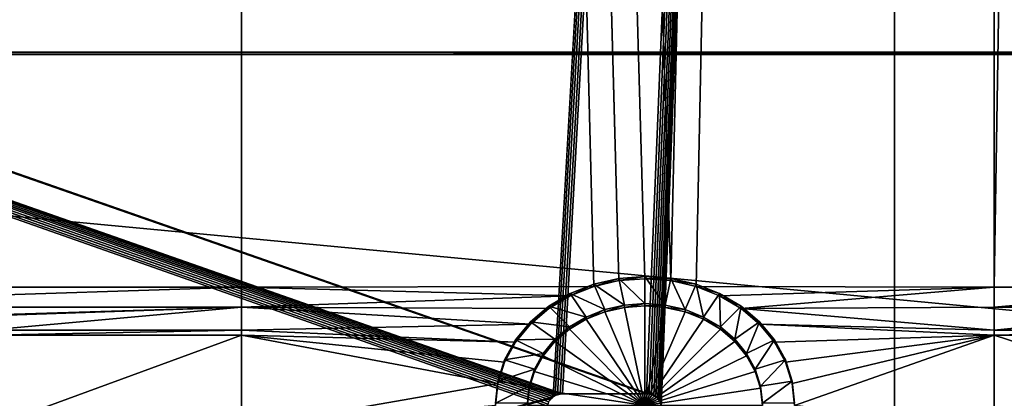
# Model space of a CAD drawing. Extents: x 4 to 899, y 7 to 454.
# Tile 183 of 256: x 403 to 427, y 117 to 126. Entities that reach past the tile are written whole.
import ezdxf

# ---------------------------------------------------------------- set-up
doc = ezdxf.new("R2010")
doc.units = 0

msp = doc.modelspace()

# ---------------------------------------------------------------- linework, layer by layer
for points in [[(6.475002, 9.661072, 439.718628), (897.474976, 453.190216, 162.570862), (6.475001, 453.190216, 162.570862)], [(897.474976, 9.661072, 439.718628), (897.474976, 453.190216, 162.570862), (6.475002, 9.661072, 439.718628)], [(393.601807, 119.231735, 365.355408), (393.601807, 450.540619, 158.330627), (408.348175, 450.540619, 158.330627)], [(393.601807, 119.231735, 365.355408), (408.348175, 450.540619, 158.330627), (408.348175, 119.231735, 365.355408)], [(408.348175, 450.540619, 158.330627), (417.355804, 119.387733, 365.257935), (416.755402, 119.251305, 365.34317)], [(426.305756, 450.540619, 158.330627), (418.594177, 119.387733, 365.257935), (408.348175, 450.540619, 158.330627)], [(408.348175, 450.540619, 158.330627), (418.594177, 119.387733, 365.257935), (417.974976, 119.433662, 365.229218)], [(408.348175, 450.540619, 158.330627), (417.974976, 119.433662, 365.229218), (417.355804, 119.387733, 365.257935)], [(408.348175, 119.231735, 365.355408), (408.348175, 450.540619, 158.330627), (416.755402, 119.251305, 365.34317)], [(426.305756, 450.540619, 158.330627), (419.19458, 119.251305, 365.34317), (418.594177, 119.387733, 365.257935)], [(426.305756, 119.231735, 365.355408), (419.19458, 119.251305, 365.34317), (426.305756, 450.540619, 158.330627)], [(431.751831, 119.231735, 365.355408), (426.305756, 119.231735, 365.355408), (431.751831, 450.540619, 158.330627)], [(431.751831, 450.540619, 158.330627), (426.305756, 119.231735, 365.355408), (426.305756, 450.540619, 158.330627)], [(415.682587, 116.495834, 367.064972), (415.708374, 116.542725, 367.035675), (5.474985, 260.570923, 277.036865)], [(5.474985, 260.570923, 277.036865), (415.708374, 116.542725, 367.035675), (415.743378, 116.585106, 367.009186)], [(5.474985, 7.859525, 434.948486), (415.661499, 116.39431, 367.128418), (5.474985, 260.570923, 277.036865)], [(5.474985, 260.570923, 277.036865), (415.661499, 116.39431, 367.128418), (415.666809, 116.445862, 367.096191)], [(5.474985, 260.570923, 277.036865), (415.666809, 116.445862, 367.096191), (415.682587, 116.495834, 367.064972)], [(415.743378, 116.585106, 367.009186), (415.786499, 116.621689, 366.986328), (5.474985, 260.570923, 277.036865)], [(5.474985, 260.570923, 277.036865), (415.786499, 116.621689, 366.986328), (423.928986, 260.570923, 277.036865)], [(415.891785, 116.667931, 366.945648), (415.836487, 116.646065, 366.95932), (5.474985, 260.565613, 277.028381)], [(5.474985, 260.565613, 277.028381), (415.836487, 116.646065, 366.95932), (415.786499, 116.616386, 366.977844)], [(5.474985, 260.565613, 277.028381), (415.786499, 116.616386, 366.977844), (5.474985, 7.854226, 434.940002)], [(423.928986, 260.565613, 277.028381), (418.131195, 116.667931, 366.945648), (5.474985, 260.565613, 277.028381)], [(5.474985, 260.565613, 277.028381), (418.131195, 116.667931, 366.945648), (418.072266, 116.681328, 366.937286)], [(5.474985, 260.565613, 277.028381), (418.072266, 116.681328, 366.937286), (418.011505, 116.685829, 366.934448)], [(418.011505, 116.685829, 366.934448), (416.011505, 116.685829, 366.934448), (5.474985, 260.565613, 277.028381)], [(5.474985, 260.565613, 277.028381), (416.011505, 116.685829, 366.934448), (415.950714, 116.681328, 366.937286)], [(5.474985, 260.565613, 277.028381), (415.950714, 116.681328, 366.937286), (415.891785, 116.667931, 366.945648)], [(415.786499, 116.621689, 366.986328), (415.836487, 116.651367, 366.967804), (423.928986, 260.570923, 277.036865)], [(423.928986, 260.570923, 277.036865), (415.836487, 116.651367, 366.967804), (415.891785, 116.673225, 366.954132)], [(423.928986, 260.570923, 277.036865), (415.891785, 116.673225, 366.954132), (415.950714, 116.686623, 366.94577)], [(415.950714, 116.686623, 366.94577), (416.011505, 116.691132, 366.942932), (423.928986, 260.570923, 277.036865)], [(423.928986, 260.570923, 277.036865), (416.011505, 116.691132, 366.942932), (418.011505, 116.691132, 366.942932)], [(423.928986, 260.570923, 277.036865), (418.011505, 116.691132, 366.942932), (418.072266, 116.686623, 366.94577)], [(418.072266, 116.686623, 366.94577), (418.131195, 116.673225, 366.954132), (423.928986, 260.570923, 277.036865)], [(423.928986, 260.570923, 277.036865), (418.131195, 116.673225, 366.954132), (418.186493, 116.651367, 366.967804)], [(423.928986, 260.565613, 277.028381), (418.186493, 116.646065, 366.95932), (418.131195, 116.667931, 366.945648)], [(418.186493, 116.651367, 366.967804), (418.23645, 116.621689, 366.986328), (423.928986, 260.570923, 277.036865)], [(418.23645, 116.616386, 366.977844), (418.186493, 116.646065, 366.95932), (423.928986, 260.565613, 277.028381)], [(423.928986, 260.570923, 277.036865), (418.23645, 116.621689, 366.986328), (418.279602, 116.585106, 367.009186)], [(418.23645, 116.616386, 366.977844), (423.928986, 260.565613, 277.028381), (418.279602, 116.579803, 367.000702)], [(423.928986, 260.570923, 277.036865), (418.279602, 116.585106, 367.009186), (418.314606, 116.542725, 367.035675)], [(418.279602, 116.579803, 367.000702), (423.928986, 260.565613, 277.028381), (418.314606, 116.537422, 367.027191)], [(418.314606, 116.542725, 367.035675), (418.340393, 116.495834, 367.064972), (423.928986, 260.570923, 277.036865)], [(423.928986, 260.565613, 277.028381), (418.340393, 116.490532, 367.056488), (418.314606, 116.537422, 367.027191)], [(423.928986, 260.570923, 277.036865), (418.340393, 116.495834, 367.064972), (418.356171, 116.445862, 367.096191)], [(423.928986, 260.565613, 277.028381), (418.356171, 116.440559, 367.087738), (418.340393, 116.490532, 367.056488)], [(423.928986, 260.570923, 277.036865), (418.356171, 116.445862, 367.096191), (418.361481, 116.39431, 367.128418)], [(418.361481, 116.389015, 367.119934), (418.356171, 116.440559, 367.087738), (423.928986, 260.565613, 277.028381)], [(423.928986, 7.011475, 435.478394), (423.928986, 260.570923, 277.036865), (418.361481, 116.39431, 367.128418)], [(423.928986, 7.006176, 435.46991), (418.361481, 116.389015, 367.119934), (423.928986, 260.565613, 277.028381)], [(436.062347, 7.011475, 435.478394), (436.062347, 260.570923, 277.036865), (423.928986, 260.570923, 277.036865)], [(436.062347, 7.011475, 435.478394), (423.928986, 260.570923, 277.036865), (423.928986, 7.011475, 435.478394)], [(423.928986, 7.006176, 435.46991), (423.928986, 260.565613, 277.028381), (436.062347, 7.006176, 435.46991)], [(436.062347, 7.006176, 435.46991), (423.928986, 260.565613, 277.028381), (436.062347, 260.565613, 277.028381)], [(360.974976, 67.008553, 0.897724), (360.974976, 149.983551, 0.897724), (451.974976, 67.008553, 0.897724)], [(451.974976, 67.008553, 0.897724), (360.974976, 149.983551, 0.897724), (451.974976, 149.983551, 0.897724)], [(451.974976, 67.008553, 1.697724), (451.974976, 149.983551, 1.697724), (360.974976, 149.983551, 1.697724)], [(451.974976, 67.008553, 1.697724), (360.974976, 149.983551, 1.697724), (360.974976, 67.008553, 1.697724)], [(541.974976, 124.778885, 361.641541), (361.974976, 124.778885, 361.641541), (541.974976, 124.831871, 361.726318)], [(541.974976, 124.831871, 361.726318), (361.974976, 124.778885, 361.641541), (361.974976, 124.831871, 361.726318)], [(541.974976, 107.870918, 372.324707), (541.974976, 124.831871, 361.726318), (361.974976, 107.870918, 372.324707)], [(361.974976, 107.870918, 372.324707), (541.974976, 124.831871, 361.726318), (361.974976, 124.831871, 361.726318)], [(541.974976, 124.778885, 361.641541), (541.974976, 107.817924, 372.239899), (361.974976, 124.778885, 361.641541)], [(361.974976, 124.778885, 361.641541), (541.974976, 107.817924, 372.239899), (361.974976, 107.817924, 372.239899)], [(417.488434, 118.802734, 365.741394), (416.755402, 119.304291, 365.427979), (417.355804, 119.44072, 365.342712)], [(416.755402, 119.304291, 365.427979), (416.755402, 119.251305, 365.34317), (417.355804, 119.44072, 365.342712)], [(417.355804, 119.44072, 365.342712), (416.755402, 119.251305, 365.34317), (417.355804, 119.387733, 365.257935)], [(417.974976, 118.838837, 365.718811), (417.355804, 119.44072, 365.342712), (417.974976, 119.486656, 365.314026)], [(417.355804, 119.44072, 365.342712), (417.355804, 119.387733, 365.257935), (417.974976, 119.486656, 365.314026)], [(417.974976, 119.486656, 365.314026), (417.355804, 119.387733, 365.257935), (417.974976, 119.433662, 365.229218)], [(417.488434, 118.802734, 365.741394), (417.355804, 119.44072, 365.342712), (417.974976, 118.838837, 365.718811)], [(417.974976, 118.838837, 365.718811), (417.974976, 119.486656, 365.314026), (418.461548, 118.802734, 365.741394)], [(418.461548, 118.802734, 365.741394), (417.974976, 119.486656, 365.314026), (418.594177, 119.44072, 365.342712)], [(417.974976, 119.486656, 365.314026), (417.974976, 119.433662, 365.229218), (418.594177, 119.44072, 365.342712)], [(418.594177, 119.44072, 365.342712), (417.974976, 119.433662, 365.229218), (418.594177, 119.387733, 365.257935)], [(418.461548, 118.802734, 365.741394), (418.594177, 119.44072, 365.342712), (418.933289, 118.695534, 365.80838)], [(418.933289, 118.695534, 365.80838), (418.594177, 119.44072, 365.342712), (419.19458, 119.304291, 365.427979)], [(418.594177, 119.44072, 365.342712), (418.594177, 119.387733, 365.257935), (419.19458, 119.304291, 365.427979)], [(419.19458, 119.304291, 365.427979), (418.594177, 119.387733, 365.257935), (419.19458, 119.251305, 365.34317)], [(393.601807, 118.751373, 365.655548), (393.601807, 119.231735, 365.355408), (408.348175, 119.231735, 365.355408)], [(393.601807, 118.751373, 365.655548), (408.348175, 119.231735, 365.355408), (408.348175, 118.751373, 365.655548)], [(408.348175, 119.231735, 365.355408), (416.755402, 119.251305, 365.34317), (416.192078, 119.028534, 365.482361)], [(408.348175, 118.751373, 365.655548), (408.348175, 119.231735, 365.355408), (416.192078, 119.028534, 365.482361)], [(417.016663, 118.695534, 365.80838), (416.192078, 119.081528, 365.567169), (416.755402, 119.304291, 365.427979)], [(416.192078, 119.081528, 365.567169), (416.192078, 119.028534, 365.482361), (416.755402, 119.304291, 365.427979)], [(416.755402, 119.304291, 365.427979), (416.192078, 119.028534, 365.482361), (416.755402, 119.251305, 365.34317)], [(417.016663, 118.695534, 365.80838), (416.755402, 119.304291, 365.427979), (417.488434, 118.802734, 365.741394)], [(418.933289, 118.695534, 365.80838), (419.19458, 119.304291, 365.427979), (419.375946, 118.520493, 365.917755)], [(419.375946, 118.520493, 365.917755), (419.19458, 119.304291, 365.427979), (419.757904, 119.081528, 365.567169)], [(419.19458, 119.304291, 365.427979), (419.19458, 119.251305, 365.34317), (419.757904, 119.081528, 365.567169)], [(426.305756, 119.231735, 365.355408), (419.757904, 119.028534, 365.482361), (419.19458, 119.251305, 365.34317)], [(419.757904, 119.081528, 365.567169), (419.19458, 119.251305, 365.34317), (419.757904, 119.028534, 365.482361)], [(420.267059, 118.726189, 365.671295), (419.757904, 119.028534, 365.482361), (426.305756, 119.231735, 365.355408)], [(426.305756, 118.751373, 365.655548), (420.267059, 118.726189, 365.671295), (426.305756, 119.231735, 365.355408)], [(431.751831, 118.751373, 365.655548), (426.305756, 118.751373, 365.655548), (431.751831, 119.231735, 365.355408)], [(431.751831, 119.231735, 365.355408), (426.305756, 118.751373, 365.655548), (426.305756, 119.231735, 365.355408)], [(408.348175, 118.751373, 365.655548), (416.192078, 119.028534, 365.482361), (415.682922, 118.726189, 365.671295)], [(416.574036, 118.520493, 365.917755), (415.682922, 118.779182, 365.756104), (416.192078, 119.081528, 365.567169)], [(415.682922, 118.779182, 365.756104), (415.682922, 118.726189, 365.671295), (416.192078, 119.081528, 365.567169)], [(416.192078, 119.081528, 365.567169), (415.682922, 118.726189, 365.671295), (416.192078, 119.028534, 365.482361)], [(416.574036, 118.520493, 365.917755), (416.192078, 119.081528, 365.567169), (417.016663, 118.695534, 365.80838)], [(419.375946, 118.520493, 365.917755), (419.757904, 119.081528, 365.567169), (419.776031, 118.282921, 366.066193)], [(419.776031, 118.282921, 366.066193), (419.757904, 119.081528, 365.567169), (420.267059, 118.779182, 365.756104)], [(419.757904, 119.081528, 365.567169), (419.757904, 119.028534, 365.482361), (420.267059, 118.779182, 365.756104)], [(420.267059, 118.779182, 365.756104), (419.757904, 119.028534, 365.482361), (420.267059, 118.726189, 365.671295)], [(401.631531, 118.545074, 365.784454), (393.601807, 118.751373, 365.655548), (408.348175, 118.751373, 365.655548)], [(401.631531, 118.545074, 365.784454), (408.348175, 118.751373, 365.655548), (402.28717, 118.545074, 365.784454)], [(408.348175, 118.20842, 365.994843), (402.28717, 118.20842, 365.994843), (408.348175, 118.751373, 365.655548)], [(402.28717, 118.545074, 365.784454), (408.348175, 118.751373, 365.655548), (402.28717, 118.20842, 365.994843)], [(415.243408, 118.353462, 365.904205), (408.348175, 118.20842, 365.994843), (408.348175, 118.751373, 365.655548)], [(415.243408, 118.353462, 365.904205), (408.348175, 118.751373, 365.655548), (415.682922, 118.726189, 365.671295)], [(416.17395, 118.282921, 366.066193), (415.243408, 118.406456, 365.989014), (415.682922, 118.779182, 365.756104)], [(415.243408, 118.406456, 365.989014), (415.243408, 118.353462, 365.904205), (415.682922, 118.779182, 365.756104)], [(415.682922, 118.779182, 365.756104), (415.243408, 118.353462, 365.904205), (415.682922, 118.726189, 365.671295)], [(416.17395, 118.282921, 366.066193), (415.682922, 118.779182, 365.756104), (416.574036, 118.520493, 365.917755)], [(416.574036, 118.467499, 365.832947), (416.574036, 118.520493, 365.917755), (417.016663, 118.695534, 365.80838)], [(416.574036, 118.467499, 365.832947), (417.016663, 118.695534, 365.80838), (417.016663, 118.642548, 365.723572)], [(417.974976, 116.409683, 367.118805), (416.574036, 118.467499, 365.832947), (417.016663, 118.642548, 365.723572)], [(417.016663, 118.642548, 365.723572), (417.016663, 118.695534, 365.80838), (417.488434, 118.802734, 365.741394)], [(417.016663, 118.642548, 365.723572), (417.488434, 118.802734, 365.741394), (417.488434, 118.749741, 365.656586)], [(417.016663, 118.642548, 365.723572), (417.488434, 118.749741, 365.656586), (417.974976, 116.409683, 367.118805)], [(417.488434, 118.749741, 365.656586), (417.488434, 118.802734, 365.741394), (417.974976, 118.838837, 365.718811)], [(417.488434, 118.749741, 365.656586), (417.974976, 118.838837, 365.718811), (417.974976, 118.785851, 365.634033)], [(417.974976, 116.409683, 367.118805), (417.488434, 118.749741, 365.656586), (417.974976, 118.785851, 365.634033)], [(417.974976, 118.785851, 365.634033), (417.974976, 118.838837, 365.718811), (418.461548, 118.802734, 365.741394)], [(417.974976, 118.785851, 365.634033), (418.461548, 118.802734, 365.741394), (418.461548, 118.749741, 365.656586)], [(417.974976, 116.409683, 367.118805), (417.974976, 118.785851, 365.634033), (418.461548, 118.749741, 365.656586)], [(418.461548, 118.749741, 365.656586), (418.933289, 118.642548, 365.723572), (417.974976, 116.409683, 367.118805)], [(417.974976, 116.409683, 367.118805), (418.933289, 118.642548, 365.723572), (419.375946, 118.467499, 365.832947)], [(418.461548, 118.749741, 365.656586), (418.461548, 118.802734, 365.741394), (418.933289, 118.695534, 365.80838)], [(418.461548, 118.749741, 365.656586), (418.933289, 118.695534, 365.80838), (418.933289, 118.642548, 365.723572)], [(418.933289, 118.642548, 365.723572), (418.933289, 118.695534, 365.80838), (419.375946, 118.520493, 365.917755)], [(418.933289, 118.642548, 365.723572), (419.375946, 118.520493, 365.917755), (419.375946, 118.467499, 365.832947)], [(419.776031, 118.282921, 366.066193), (420.267059, 118.779182, 365.756104), (420.121368, 117.990044, 366.249207)], [(420.121368, 117.990044, 366.249207), (420.267059, 118.779182, 365.756104), (420.706573, 118.406456, 365.989014)], [(420.267059, 118.779182, 365.756104), (420.267059, 118.726189, 365.671295), (420.706573, 118.406456, 365.989014)], [(426.305756, 118.20842, 365.994843), (420.267059, 118.726189, 365.671295), (426.305756, 118.751373, 365.655548)], [(426.305756, 118.20842, 365.994843), (420.706573, 118.353462, 365.904205), (420.267059, 118.726189, 365.671295)], [(420.706573, 118.406456, 365.989014), (420.267059, 118.726189, 365.671295), (420.706573, 118.353462, 365.904205)], [(431.751831, 118.20842, 365.994843), (426.305756, 118.20842, 365.994843), (431.751831, 118.751373, 365.655548)], [(431.751831, 118.751373, 365.655548), (426.305756, 118.20842, 365.994843), (426.305756, 118.751373, 365.655548)], [(415.828583, 117.990044, 366.249207), (414.886902, 117.97467, 366.25882), (415.243408, 118.406456, 365.989014)], [(414.886902, 117.97467, 366.25882), (414.886902, 117.921677, 366.174011), (415.243408, 118.406456, 365.989014)], [(415.243408, 118.406456, 365.989014), (414.886902, 117.921677, 366.174011), (415.243408, 118.353462, 365.904205)], [(415.828583, 117.990044, 366.249207), (415.243408, 118.406456, 365.989014), (416.17395, 118.282921, 366.066193)], [(416.17395, 118.229935, 365.981384), (416.17395, 118.282921, 366.066193), (416.574036, 118.520493, 365.917755)], [(416.17395, 118.229935, 365.981384), (416.574036, 118.520493, 365.917755), (416.574036, 118.467499, 365.832947)], [(417.974976, 116.409683, 367.118805), (416.17395, 118.229935, 365.981384), (416.574036, 118.467499, 365.832947)], [(417.974976, 116.409683, 367.118805), (419.375946, 118.467499, 365.832947), (419.776031, 118.229935, 365.981384)], [(419.375946, 118.467499, 365.832947), (419.375946, 118.520493, 365.917755), (419.776031, 118.282921, 366.066193)], [(419.375946, 118.467499, 365.832947), (419.776031, 118.282921, 366.066193), (419.776031, 118.229935, 365.981384)], [(420.121368, 117.990044, 366.249207), (420.706573, 118.406456, 365.989014), (420.40152, 117.650757, 366.461212)], [(420.40152, 117.650757, 366.461212), (420.706573, 118.406456, 365.989014), (421.06308, 117.97467, 366.25882)], [(420.706573, 118.406456, 365.989014), (420.706573, 118.353462, 365.904205), (421.06308, 117.97467, 366.25882)], [(408.348175, 118.089188, 366.069336), (402.28717, 118.089188, 366.069336), (408.348175, 118.20842, 365.994843)], [(408.348175, 118.20842, 365.994843), (402.28717, 118.089188, 366.069336), (402.28717, 118.20842, 365.994843)], [(414.886902, 117.921677, 366.174011), (408.348175, 118.20842, 365.994843), (415.243408, 118.353462, 365.904205)], [(414.886902, 117.921677, 366.174011), (408.348175, 118.089188, 366.069336), (408.348175, 118.20842, 365.994843)], [(415.828583, 117.93705, 366.164398), (415.828583, 117.990044, 366.249207), (416.17395, 118.282921, 366.066193)], [(415.828583, 117.93705, 366.164398), (416.17395, 118.282921, 366.066193), (416.17395, 118.229935, 365.981384)], [(415.828583, 117.93705, 366.164398), (416.17395, 118.229935, 365.981384), (417.974976, 116.409683, 367.118805)], [(419.776031, 118.229935, 365.981384), (420.121368, 117.93705, 366.164398), (417.974976, 116.409683, 367.118805)], [(419.776031, 118.229935, 365.981384), (419.776031, 118.282921, 366.066193), (420.121368, 117.990044, 366.249207)], [(419.776031, 118.229935, 365.981384), (420.121368, 117.990044, 366.249207), (420.121368, 117.93705, 366.164398)], [(426.305756, 118.089188, 366.069336), (420.706573, 118.353462, 365.904205), (426.305756, 118.20842, 365.994843)], [(426.305756, 118.089188, 366.069336), (421.06308, 117.921677, 366.174011), (420.706573, 118.353462, 365.904205)], [(421.06308, 117.97467, 366.25882), (420.706573, 118.353462, 365.904205), (421.06308, 117.921677, 366.174011)], [(431.751831, 118.089188, 366.069336), (426.305756, 118.089188, 366.069336), (431.751831, 118.20842, 365.994843)], [(431.751831, 118.20842, 365.994843), (426.305756, 118.089188, 366.069336), (426.305756, 118.20842, 365.994843)], [(408.348175, 115.870155, 367.455933), (402.28717, 115.870155, 367.455933), (408.348175, 118.089188, 366.069336)], [(408.348175, 118.089188, 366.069336), (402.28717, 115.870155, 367.455933), (402.28717, 118.089188, 366.069336)], [(414.624207, 117.443947, 366.472534), (414.463348, 116.934792, 366.79068), (408.348175, 118.089188, 366.069336)], [(408.348175, 118.089188, 366.069336), (414.463348, 116.934792, 366.79068), (408.348175, 115.870155, 367.455933)], [(414.624207, 117.443947, 366.472534), (408.348175, 118.089188, 366.069336), (414.886902, 117.921677, 366.174011)], [(415.548462, 117.650757, 366.461212), (414.624207, 117.496941, 366.557343), (414.886902, 117.97467, 366.25882)], [(414.624207, 117.496941, 366.557343), (414.624207, 117.443947, 366.472534), (414.886902, 117.97467, 366.25882)], [(414.886902, 117.97467, 366.25882), (414.624207, 117.443947, 366.472534), (414.886902, 117.921677, 366.174011)], [(415.548462, 117.650757, 366.461212), (414.886902, 117.97467, 366.25882), (415.828583, 117.990044, 366.249207)], [(415.548462, 117.597763, 366.376404), (415.548462, 117.650757, 366.461212), (415.828583, 117.990044, 366.249207)], [(415.548462, 117.597763, 366.376404), (415.828583, 117.990044, 366.249207), (415.828583, 117.93705, 366.164398)], [(417.974976, 116.409683, 367.118805), (415.548462, 117.597763, 366.376404), (415.828583, 117.93705, 366.164398)], [(417.974976, 116.409683, 367.118805), (420.121368, 117.93705, 366.164398), (420.40152, 117.597763, 366.376404)], [(420.121368, 117.93705, 366.164398), (420.121368, 117.990044, 366.249207), (420.40152, 117.650757, 366.461212)], [(420.121368, 117.93705, 366.164398), (420.40152, 117.650757, 366.461212), (420.40152, 117.597763, 366.376404)], [(420.40152, 117.650757, 366.461212), (421.06308, 117.97467, 366.25882), (420.60791, 117.275368, 366.695801)], [(420.60791, 117.275368, 366.695801), (421.06308, 117.97467, 366.25882), (421.325745, 117.496941, 366.557343)], [(426.305756, 118.089188, 366.069336), (421.325745, 117.443947, 366.472534), (421.06308, 117.921677, 366.174011)], [(421.06308, 117.97467, 366.25882), (421.06308, 117.921677, 366.174011), (421.325745, 117.496941, 366.557343)], [(421.325745, 117.496941, 366.557343), (421.06308, 117.921677, 366.174011), (421.325745, 117.443947, 366.472534)], [(421.486633, 116.934792, 366.79068), (421.325745, 117.443947, 366.472534), (426.305756, 118.089188, 366.069336)], [(426.305756, 118.089188, 366.069336), (421.540802, 116.409683, 367.118805), (421.486633, 116.934792, 366.79068)], [(426.305756, 118.089188, 366.069336), (426.305756, 115.870155, 367.455933), (421.540802, 116.409683, 367.118805)], [(431.070679, 116.540138, 367.037292), (426.305756, 115.870155, 367.455933), (426.305756, 118.089188, 366.069336)], [(431.751831, 118.089188, 366.069336), (431.070679, 116.540138, 367.037292), (426.305756, 118.089188, 366.069336)], [(415.342041, 117.275368, 366.695801), (414.463348, 116.987785, 366.875488), (414.624207, 117.496941, 366.557343)], [(414.463348, 116.987785, 366.875488), (414.463348, 116.934792, 366.79068), (414.624207, 117.496941, 366.557343)], [(414.624207, 117.496941, 366.557343), (414.463348, 116.934792, 366.79068), (414.624207, 117.443947, 366.472534)], [(415.342041, 117.275368, 366.695801), (414.624207, 117.496941, 366.557343), (415.548462, 117.650757, 366.461212)], [(415.342041, 117.222382, 366.610992), (415.342041, 117.275368, 366.695801), (415.548462, 117.650757, 366.461212)], [(415.342041, 117.222382, 366.610992), (415.548462, 117.650757, 366.461212), (415.548462, 117.597763, 366.376404)], [(417.974976, 116.409683, 367.118805), (415.342041, 117.222382, 366.610992), (415.548462, 117.597763, 366.376404)], [(417.974976, 116.409683, 367.118805), (420.40152, 117.597763, 366.376404), (420.60791, 117.222382, 366.610992)], [(420.40152, 117.597763, 366.376404), (420.40152, 117.650757, 366.461212), (420.60791, 117.275368, 366.695801)], [(420.40152, 117.597763, 366.376404), (420.60791, 117.275368, 366.695801), (420.60791, 117.222382, 366.610992)], [(420.60791, 117.275368, 366.695801), (421.325745, 117.496941, 366.557343), (420.734344, 116.87529, 366.94577)], [(420.734344, 116.87529, 366.94577), (421.325745, 117.496941, 366.557343), (421.486633, 116.987785, 366.875488)], [(421.325745, 117.496941, 366.557343), (421.325745, 117.443947, 366.472534), (421.486633, 116.987785, 366.875488)], [(415.215637, 116.87529, 366.94577), (414.463348, 116.987785, 366.875488), (415.342041, 117.275368, 366.695801)], [(415.215637, 116.822304, 366.860992), (415.215637, 116.87529, 366.94577), (415.342041, 117.275368, 366.695801)], [(415.215637, 116.822304, 366.860992), (415.342041, 117.275368, 366.695801), (415.342041, 117.222382, 366.610992)], [(415.215637, 116.822304, 366.860992), (415.342041, 117.222382, 366.610992), (417.974976, 116.409683, 367.118805)], [(420.60791, 117.222382, 366.610992), (420.734344, 116.822304, 366.860992), (417.974976, 116.409683, 367.118805)], [(420.60791, 117.222382, 366.610992), (420.60791, 117.275368, 366.695801), (420.734344, 116.87529, 366.94577)], [(420.60791, 117.222382, 366.610992), (420.734344, 116.87529, 366.94577), (420.734344, 116.822304, 366.860992)], [(421.486633, 116.987785, 366.875488), (421.325745, 117.443947, 366.472534), (421.486633, 116.934792, 366.79068)], [(415.215637, 116.87529, 366.94577), (414.40918, 116.462677, 367.203613), (414.463348, 116.987785, 366.875488)], [(414.40918, 116.462677, 367.203613), (414.40918, 116.409683, 367.118805), (414.463348, 116.987785, 366.875488)], [(414.463348, 116.987785, 366.875488), (414.40918, 116.409683, 367.118805), (414.463348, 116.934792, 366.79068)], [(420.734344, 116.87529, 366.94577), (421.486633, 116.987785, 366.875488), (420.776917, 116.462677, 367.203613)], [(420.776917, 116.462677, 367.203613), (421.486633, 116.987785, 366.875488), (421.540802, 116.462677, 367.203613)], [(421.486633, 116.987785, 366.875488), (421.486633, 116.934792, 366.79068), (421.540802, 116.462677, 367.203613)], [(414.463348, 116.934792, 366.79068), (414.40918, 116.409683, 367.118805), (408.348175, 115.870155, 367.455933)], [(415.173065, 116.462677, 367.203613), (414.40918, 116.462677, 367.203613), (415.215637, 116.87529, 366.94577)], [(415.173065, 116.409683, 367.118805), (415.173065, 116.462677, 367.203613), (415.215637, 116.87529, 366.94577)], [(415.173065, 116.409683, 367.118805), (415.215637, 116.87529, 366.94577), (415.215637, 116.822304, 366.860992)], [(417.974976, 116.409683, 367.118805), (415.173065, 116.409683, 367.118805), (415.215637, 116.822304, 366.860992)], [(417.974976, 116.409683, 367.118805), (420.734344, 116.822304, 366.860992), (420.776917, 116.409683, 367.118805)], [(420.734344, 116.822304, 366.860992), (420.734344, 116.87529, 366.94577), (420.776917, 116.462677, 367.203613)], [(420.734344, 116.822304, 366.860992), (420.776917, 116.462677, 367.203613), (420.776917, 116.409683, 367.118805)], [(421.540802, 116.462677, 367.203613), (421.486633, 116.934792, 366.79068), (421.540802, 116.409683, 367.118805)], [(5.474985, 7.854226, 434.940002), (415.786499, 116.616386, 366.977844), (415.743378, 116.579803, 367.000702)], [(415.743378, 116.579803, 367.000702), (415.743378, 116.585106, 367.009186), (415.708374, 116.537422, 367.027191)], [(415.708374, 116.537422, 367.027191), (415.743378, 116.585106, 367.009186), (415.708374, 116.542725, 367.035675)], [(415.786499, 116.616386, 366.977844), (415.786499, 116.621689, 366.986328), (415.743378, 116.579803, 367.000702)], [(415.743378, 116.579803, 367.000702), (415.786499, 116.621689, 366.986328), (415.743378, 116.585106, 367.009186)], [(415.836487, 116.646065, 366.95932), (415.836487, 116.651367, 366.967804), (415.786499, 116.616386, 366.977844)], [(415.786499, 116.616386, 366.977844), (415.836487, 116.651367, 366.967804), (415.786499, 116.621689, 366.986328)], [(415.891785, 116.667931, 366.945648), (415.891785, 116.673225, 366.954132), (415.836487, 116.646065, 366.95932)], [(415.836487, 116.646065, 366.95932), (415.891785, 116.673225, 366.954132), (415.836487, 116.651367, 366.967804)], [(415.950714, 116.681328, 366.937286), (415.950714, 116.686623, 366.94577), (415.891785, 116.667931, 366.945648)], [(415.891785, 116.667931, 366.945648), (415.950714, 116.686623, 366.94577), (415.891785, 116.673225, 366.954132)], [(416.011505, 116.685829, 366.934448), (416.011505, 116.691132, 366.942932), (415.950714, 116.681328, 366.937286)], [(415.950714, 116.681328, 366.937286), (416.011505, 116.691132, 366.942932), (415.950714, 116.686623, 366.94577)], [(416.011505, 116.685829, 366.934448), (418.011505, 116.685829, 366.934448), (416.011505, 116.691132, 366.942932)], [(416.011505, 116.691132, 366.942932), (418.011505, 116.685829, 366.934448), (418.011505, 116.691132, 366.942932)], [(418.011505, 116.685829, 366.934448), (418.072266, 116.686623, 366.94577), (418.011505, 116.691132, 366.942932)], [(418.072266, 116.681328, 366.937286), (418.072266, 116.686623, 366.94577), (418.011505, 116.685829, 366.934448)], [(418.072266, 116.681328, 366.937286), (418.131195, 116.673225, 366.954132), (418.072266, 116.686623, 366.94577)], [(418.131195, 116.667931, 366.945648), (418.131195, 116.673225, 366.954132), (418.072266, 116.681328, 366.937286)], [(418.131195, 116.667931, 366.945648), (418.186493, 116.651367, 366.967804), (418.131195, 116.673225, 366.954132)], [(418.186493, 116.646065, 366.95932), (418.186493, 116.651367, 366.967804), (418.131195, 116.667931, 366.945648)], [(418.186493, 116.646065, 366.95932), (418.23645, 116.621689, 366.986328), (418.186493, 116.651367, 366.967804)], [(418.23645, 116.616386, 366.977844), (418.23645, 116.621689, 366.986328), (418.186493, 116.646065, 366.95932)], [(418.23645, 116.616386, 366.977844), (418.279602, 116.585106, 367.009186), (418.23645, 116.621689, 366.986328)], [(418.279602, 116.579803, 367.000702), (418.279602, 116.585106, 367.009186), (418.23645, 116.616386, 366.977844)], [(418.279602, 116.579803, 367.000702), (418.314606, 116.542725, 367.035675), (418.279602, 116.585106, 367.009186)]]:
    msp.add_3dface(points)

doc.saveas('drawing.dxf')
